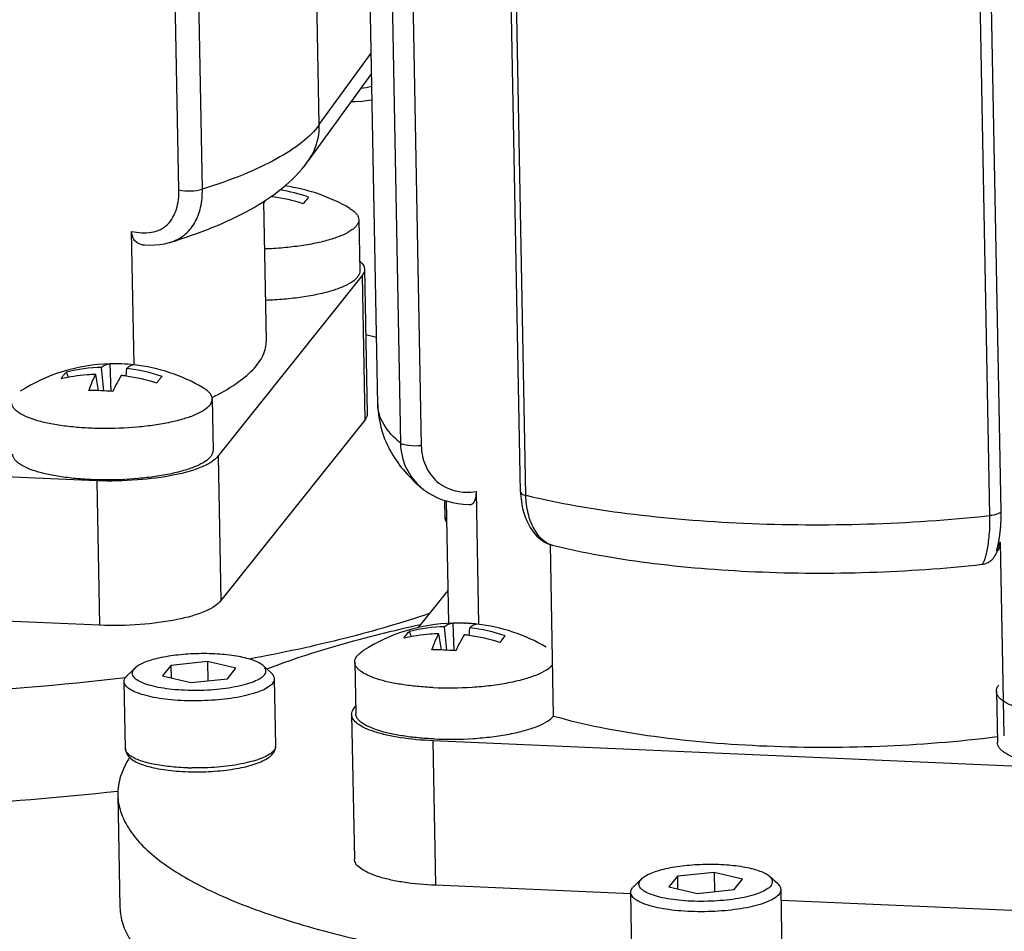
# Model space of a CAD drawing. Header units: millimetres. Extents: x -213 to 420, y -2 to 297.
# Tile 16 of 37: x 164.74 to 170.63, y 65.55 to 71.01. Entities that reach past the tile are written whole.
import ezdxf

# ---------------------------------------------------------------- set-up
doc = ezdxf.new("R2010")
doc.units = ezdxf.units.MM
doc.header["$LTSCALE"] = 23.1
doc.layers.add('COMPONENTS', color=7, linetype='CONTINUOUS')

msp = doc.modelspace()

# ---------------------------------------------------------------- linework, layer by layer
at = {"layer": 'COMPONENTS', "color": 9, "linetype": 'CONTINUOUS'}
for p, q in [((166.53239, 70.38076), (166.44099, 75.18652)), ((165.69212, 69.99016), (165.60072, 74.79593)), ((165.83223, 69.99422), (165.74083, 74.79998)), ((166.92702, 73.28031), (167.01841, 68.47455)), ((167.05144, 73.26465), (167.14283, 68.45888)), ((167.76876, 68.16223), (167.67736, 72.96799)), ((170.45295, 72.84613), (170.54435, 68.04036)), ((166.53239, 70.38076), (166.84231, 70.80854)), ((166.78852, 69.47756), (166.80497, 68.61252)), ((170.59279, 67.85584), (170.60662, 67.88165)), ((167.21099, 66.69313), (167.22744, 65.82809))]:
    msp.add_line(p, q, dxfattribs=at)
at = {"layer": 'COMPONENTS', "color": 7, "linetype": 'CONTINUOUS'}
for p, q in [((166.8823, 68.70571), (166.7909, 73.51148)), ((167.7371, 68.18164), (167.6457, 72.9874)), ((166.84464, 70.686), (166.46432, 70.16103)), ((166.25299, 69.94894), (166.25396, 69.95779)), ((166.21536, 69.08927), (166.19955, 69.92075)), ((166.76884, 69.8122), (166.77469, 69.50463)), ((165.42414, 68.94304), (165.40895, 69.74202)), ((165.63831, 69.67603), (165.63857, 69.67611)), ((166.80292, 69.51468), (166.81937, 68.64964)), ((166.78852, 69.47756), (165.92607, 68.39779)), ((165.03086, 68.86821), (165.01848, 68.89877)), ((165.24323, 68.78729), (165.22929, 68.92801)), ((165.27736, 68.94929), (165.28102, 68.94932)), ((165.28551, 68.78412), (165.28102, 68.94932)), ((165.37537, 68.87548), (165.38041, 68.92137)), ((165.21053, 68.78878), (165.19556, 68.88578)), ((165.89123, 68.73874), (165.89708, 68.43117)), ((166.80497, 68.61252), (165.94252, 67.53275)), ((165.20119, 68.24899), (161.31757, 68.41953)), ((165.92607, 68.39779), (165.94252, 67.53275)), ((165.20119, 68.24899), (165.21764, 67.38395)), ((167.14644, 68.20489), (167.14653, 68.20481)), ((167.28504, 68.02939), (167.2831, 68.13161)), ((167.30728, 67.39628), (167.29335, 68.12835)), ((167.47055, 68.18395), (167.48565, 67.39003)), ((167.73711, 68.18164), (167.73743, 68.17068)), ((167.93488, 66.84097), (167.91537, 67.8671)), ((167.92609, 67.86402), (167.92594, 67.86406)), ((170.58611, 67.8292), (170.58742, 67.83418)), ((170.58742, 67.83418), (170.58893, 67.83999)), ((170.58893, 67.83999), (170.59013, 67.84472)), ((170.59013, 67.84472), (170.59146, 67.8501)), ((170.59146, 67.8501), (170.59289, 67.85611)), ((170.60662, 67.88165), (170.62866, 66.72275)), ((170.5859, 67.82838), (170.58611, 67.8292)), ((170.58732, 67.82056), (170.59126, 67.8277)), ((170.59126, 67.8277), (170.59296, 67.83077)), ((167.12613, 67.37112), (167.30353, 67.59322)), ((165.21764, 67.38395), (163.40402, 67.4636)), ((167.29626, 67.23517), (167.28231, 67.37589)), ((167.33039, 67.39717), (167.33405, 67.3972)), ((167.33853, 67.23202), (167.33405, 67.3972)), ((167.40227, 67.39677), (167.40594, 67.39662)), ((167.40577, 67.39663), (167.40682, 67.39658)), ((167.4284, 67.32336), (167.43344, 67.36925)), ((167.08389, 67.31609), (167.07151, 67.34665)), ((167.26356, 67.23667), (167.24859, 67.33366)), ((165.38241, 67.08341), (165.42947, 67.12844)), ((165.42952, 67.12848), (165.4229, 67.12131)), ((165.64321, 67.14423), (165.59292, 67.08125)), ((165.86353, 67.16714), (165.64321, 67.14423)), ((165.64321, 67.14423), (165.64464, 67.06907)), ((165.86353, 67.16714), (165.86572, 67.05189)), ((166.03354, 67.12708), (165.86353, 67.16714)), ((165.98325, 67.06411), (166.03354, 67.12708)), ((166.24453, 67.09981), (166.19579, 67.14301)), ((166.74447, 67.1638), (166.75032, 66.85623)), ((165.59292, 67.08125), (165.76293, 67.0412)), ((165.37187, 66.64579), (165.36423, 67.04756)), ((165.76293, 67.0412), (165.98325, 67.06411)), ((166.2717, 66.66291), (166.26406, 67.06467)), ((170.58486, 66.98951), (170.59071, 66.68194)), ((166.74088, 66.8888), (166.7495, 66.89959)), ((166.726, 66.85043), (166.74245, 65.98539)), ((171.09461, 66.52258), (167.21099, 66.69313)), ((165.32758, 66.39074), (165.32415, 66.39034)), ((165.32646, 66.36852), (165.33926, 65.69571)), ((168.89566, 65.90506), (168.67535, 65.88214)), ((168.89566, 65.90506), (168.89785, 65.78981)), ((169.06568, 65.865), (168.89566, 65.90506)), ((168.41454, 65.82133), (168.4616, 65.86636)), ((168.46166, 65.8664), (168.45503, 65.85923)), ((168.67535, 65.88214), (168.62505, 65.81917)), ((168.67535, 65.88214), (168.67678, 65.80699)), ((169.01538, 65.80203), (169.06568, 65.865)), ((169.27666, 65.83773), (169.22793, 65.88093)), ((168.39598, 65.77677), (167.22744, 65.82809)), ((168.404, 65.38371), (168.39636, 65.78547)), ((168.62505, 65.81917), (168.79507, 65.77912)), ((168.79507, 65.77912), (169.01538, 65.80203)), ((169.30384, 65.40083), (169.2962, 65.80259)), ((171.11106, 65.65755), (169.29744, 65.73719))]:
    msp.add_line(p, q, dxfattribs=at)
for points in [[(170.59289, 67.85611), (170.59363, 67.85934), (170.5944, 67.86272), (170.59518, 67.86626), (170.59598, 67.86995), (170.59679, 67.87378), (170.5976, 67.87777), (170.59842, 67.88191), (170.59925, 67.88619), (170.60008, 67.89062), (170.6009, 67.89519), (170.60172, 67.8999), (170.60253, 67.90475), (170.60333, 67.90973), (170.60412, 67.91485), (170.6049, 67.92011), (170.60566, 67.9255), (170.6064, 67.93102), (170.60711, 67.93667), (170.6078, 67.94245), (170.60847, 67.94836), (170.6091, 67.95439), (170.6097, 67.96053), (170.61027, 67.9668), (170.6108, 67.97318), (170.6113, 67.97967), (170.61175, 67.98627), (170.61216, 67.99299), (170.61253, 67.99981), (170.61285, 68.00674), (170.61312, 68.01377), (170.61334, 68.0209), (170.61351, 68.02813), (170.61363, 68.03544), (170.61369, 68.04285), (170.61371, 68.05034), (170.61366, 68.05791), (170.61356, 68.06556), (170.52213, 72.87369)], [(166.72322, 70.51839), (166.74758, 70.519), (166.78913, 70.52182), (166.82966, 70.52664), (166.84761, 70.52985)], [(165.47243, 69.662), (165.48519, 69.66096), (165.517, 69.65969), (165.5478, 69.66041), (165.5775, 69.66313), (165.60594, 69.66784), (165.63302, 69.67447), (165.63865, 69.67613)], [(167.14642, 68.20491), (167.16343, 68.19165), (167.18774, 68.17517), (167.2135, 68.16038), (167.24069, 68.1473), (167.26919, 68.13603), (167.29879, 68.12662), (167.32952, 68.11909), (167.36119, 68.11348), (167.39356, 68.10983), (167.42659, 68.10812), (167.44058, 68.10798)], [(167.73743, 68.17068), (167.73969, 68.13952), (167.74371, 68.11001), (167.74928, 68.08241), (167.75619, 68.05665), (167.76436, 68.03238), (167.7737, 68.0096), (167.78404, 67.98843), (167.79537, 67.96869), (167.80764, 67.95038), (167.82075, 67.93363), (167.83463, 67.91842), (167.84928, 67.9048), (167.86461, 67.89283), (167.88058, 67.88257), (167.89717, 67.87406), (167.9143, 67.86741), (167.92591, 67.86406)], [(170.49933, 67.74919), (170.50766, 67.75047), (170.51504, 67.75222), (170.52215, 67.75449), (170.52894, 67.75721), (170.53535, 67.76034), (170.54136, 67.76381), (170.54697, 67.76758), (170.5521, 67.77155), (170.55683, 67.77571), (170.56111, 67.77997), (170.56476, 67.78404), (170.56783, 67.78782), (170.57041, 67.79131), (170.5725, 67.79436), (170.57409, 67.79683), (170.57531, 67.79883), (170.57637, 67.80062), (170.57731, 67.80225), (170.57812, 67.80368), (170.5789, 67.80509), (170.5797, 67.80653), (170.58732, 67.82056)]]:
    msp.add_lwpolyline(points, dxfattribs=at)
for centre, radius, start, end in [((166.13511, 68.96553), 1.03662, 71.242182, 81.062416), ((166.18462, 68.97684), 1.04636, 59.543741, 82.234291), ((166.74235, 69.6258), 0.6127, 150.637365, 152.324495), ((166.09906, 68.85548), 1.10425, 81.987091, 82.494528), ((166.09507, 68.83259), 1.12747, 72.3713, 81.948295), ((165.2643, 62.56572), 6.73707, 76.169186, 76.729397), ((165.307, 67.90339), 1.04636, 91.623593, 122.635365), ((165.25943, 67.93601), 0.99246, 91.740631, 104.050829), ((165.30886, 67.94833), 1.00138, 87.686843, 91.593196), ((165.30905, 67.95358), 0.99613, 83.367254, 87.685672), ((165.25815, 67.89468), 1.03395, 71.230101, 83.209212), ((165.307, 67.90339), 1.04636, 59.543738, 83.573371), ((165.22174, 67.78418), 1.10207, 81.986431, 83.490389), ((165.21745, 67.75913), 1.12747, 72.3713, 81.948295), ((165.16842, 67.50194), 1.28754, 84.29711, 90.674074), ((170.49151, 67.88751), 0.11625, 330.781475, 337.210593), ((167.36003, 66.35126), 1.04636, 91.623577, 122.635348), ((167.31246, 66.38389), 0.99246, 91.740631, 104.050829), ((167.36189, 66.3962), 1.00138, 87.68868, 91.593173), ((167.362, 66.39992), 0.99766, 86.690429, 87.425322), ((167.36204, 66.40061), 0.99698, 86.207993, 86.690403), ((167.36207, 66.40108), 0.99651, 85.984497, 86.207973), ((167.3622, 66.40273), 0.99485, 83.365436, 85.984997), ((167.31118, 66.34256), 1.03395, 71.230101, 83.209212), ((167.36003, 66.35126), 1.04636, 59.543738, 83.573317), ((167.27477, 66.23206), 1.10207, 81.986431, 83.490389), ((167.27048, 66.20701), 1.12747, 72.3713, 81.948295), ((167.22197, 65.97178), 1.26559, 87.481414, 90.709316), ((167.22019, 65.93466), 1.30275, 84.308183, 87.474904)]:
    msp.add_arc(centre, radius, start, end, dxfattribs=at)
at = {"layer": 'COMPONENTS', "color": 9, "linetype": 'CONTINUOUS'}
msp.add_arc((165.79274, 68.11715), 1.587, 268.344761, 269.186939, dxfattribs=at)
msp.add_open_spline([(166.84611, 70.60894), (166.82435, 70.60321), (166.8021, 70.59924), (166.77978, 70.59646)], degree=3, dxfattribs=at)
for points, knots in [([(166.53239, 70.38076), (166.50375, 70.34122), (166.42338, 70.26406), (166.26762, 70.16562), (166.06616, 70.07286), (165.91469, 70.01993), (165.83223, 69.99422)], [0, 0, 0, 0, 0.1807424, 0.4066539, 0.6802148, 1, 1, 1, 1]), ([(166.46431, 70.16103), (166.48698, 70.19231), (166.5224, 70.26323), (166.53314, 70.3417), (166.53239, 70.38076)], [0, 0, 0, 0, 0.4971654, 1, 1, 1, 1]), ([(165.40895, 69.74202), (165.44801, 69.73337), (165.50823, 69.72786), (165.58152, 69.7507), (165.64039, 69.79237), (165.68536, 69.87674), (165.69285, 69.95139), (165.69212, 69.99016)], [0, 0, 0, 0, 0.2673439, 0.3897181, 0.5061108, 0.7409008, 1, 1, 1, 1]), ([(165.63858, 69.67612), (165.6688, 69.68535), (165.72676, 69.71453), (165.79083, 69.79007), (165.82672, 69.88691), (165.83293, 69.95764), (165.83223, 69.99422)], [0, 0, 0, 0, 0.2370503, 0.4732149, 0.7255773, 1, 1, 1, 1]), ([(165.69212, 69.99016), (165.71533, 69.98478), (165.76273, 69.98254), (165.81009, 69.98731), (165.83223, 69.99422)], [0, 0, 0, 0, 0.5067265, 1, 1, 1, 1]), ([(167.01841, 68.47455), (166.97954, 68.50694), (166.91401, 68.57355), (166.88308, 68.66479), (166.8823, 68.70571)], [0, 0, 0, 0, 0.552822, 1, 1, 1, 1]), ([(167.14283, 68.45888), (167.1178, 68.45633), (167.08183, 68.45624), (167.04037, 68.46385), (167.02374, 68.47011), (167.01841, 68.47455)], [0, 0, 0, 0, 0.5940255, 0.8362632, 1, 1, 1, 1]), ([(167.01841, 68.47455), (167.01939, 68.42333), (167.04206, 68.32035), (167.10736, 68.23718), (167.14643, 68.2049)], [0, 0, 0, 0, 0.5026632, 1, 1, 1, 1]), ([(167.14283, 68.45888), (167.1436, 68.41904), (167.15915, 68.3389), (167.23102, 68.2368), (167.34471, 68.18017), (167.42951, 68.17832), (167.47055, 68.18395)], [0, 0, 0, 0, 0.2460461, 0.4903129, 0.7442241, 1, 1, 1, 1]), ([(167.7371, 68.18164), (167.73718, 68.1771), (167.74885, 68.16708), (167.7607, 68.16416), (167.76876, 68.16223)], [0, 0, 0, 0, 0.3536359, 1, 1, 1, 1]), ([(167.92596, 67.86405), (167.87902, 67.87572), (167.81794, 67.94582), (167.77814, 68.05534), (167.76946, 68.12548), (167.76876, 68.16223)], [0, 0, 0, 0, 0.4103259, 0.6882238, 1, 1, 1, 1]), ([(167.76876, 68.16223), (167.96813, 68.11432), (168.40141, 68.04085), (169.08518, 67.98592), (169.81053, 67.98197), (170.30133, 68.01441), (170.54435, 68.04036)], [0, 0, 0, 0, 0.220528, 0.4715596, 0.7371389, 1, 1, 1, 1]), ([(167.29559, 68.00353), (167.29244, 68.00741), (167.28726, 68.01548), (167.28512, 68.02494), (167.28504, 68.02939)], [0, 0, 0, 0, 0.5290657, 1, 1, 1, 1]), ([(170.54435, 68.04036), (170.54508, 68.00165), (170.54362, 67.94595), (170.53584, 67.87625), (170.52857, 67.83331), (170.52049, 67.79906), (170.51268, 67.77269), (170.50606, 67.75848), (170.50177, 67.74945), (170.49933, 67.74918)], [0, 0, 0, 0, 0.3900384, 0.5597465, 0.7068109, 0.8272358, 0.9175622, 0.9752619, 1, 1, 1, 1]), ([(170.61352, 68.06793), (170.61359, 68.06463), (170.60751, 68.05671), (170.58406, 68.04631), (170.56138, 68.04218), (170.54435, 68.04036)], [0, 0, 0, 0, 0.1274581, 0.3372762, 1, 1, 1, 1]), ([(166.26091, 66.63507), (166.26426, 66.63927), (166.26975, 66.64796), (166.27179, 66.65818), (166.2717, 66.66291)], [0, 0, 0, 0, 0.5320211, 1, 1, 1, 1]), ([(165.40348, 66.60135), (165.39871, 66.60458), (165.3902, 66.61111), (165.38001, 66.62217), (165.37356, 66.63373), (165.37194, 66.6419), (165.37187, 66.64579)], [0, 0, 0, 0, 0.3054183, 0.5669574, 0.7935185, 1, 1, 1, 1]), ([(165.7469, 66.53081), (165.71011, 66.53187), (165.64032, 66.5363), (165.54395, 66.55036), (165.47416, 66.56809), (165.42948, 66.58609), (165.41129, 66.59606), (165.40348, 66.60135)], [0, 0, 0, 0, 0.3119495, 0.5921603, 0.8249031, 0.9200068, 1, 1, 1, 1]), ([(166.24887, 66.62287), (166.23966, 66.61505), (166.21627, 66.60048), (166.17433, 66.5826), (166.12238, 66.56661), (166.03797, 66.5477), (165.91952, 66.53278), (165.82112, 66.52958), (165.77022, 66.53031)], [0, 0, 0, 0, 0.0733703, 0.1658496, 0.2764575, 0.4029541, 0.690844, 1, 1, 1, 1]), ([(166.26091, 66.63507), (166.26007, 66.63402), (166.25637, 66.62966), (166.25221, 66.6257), (166.24887, 66.62287)], [0, 0, 0, 0, 0.2344791, 1, 1, 1, 1])]:
    msp.add_open_spline(points, degree=3, knots=knots, dxfattribs=at)
at = {"layer": 'COMPONENTS', "color": 7, "linetype": 'CONTINUOUS'}
for points, knots in [([(165.63834, 69.67604), (165.72495, 69.70249), (165.88863, 69.75908), (166.18151, 69.8939), (166.37591, 70.03899), (166.46432, 70.16103)], [0, 0, 0, 0, 0.2800901, 0.5339417, 1, 1, 1, 1]), ([(166.46845, 69.9471), (166.46598, 69.94437), (166.45476, 69.93151), (166.4444, 69.91793), (166.43652, 69.90711)], [0, 0, 0, 0, 0.2156467, 1, 1, 1, 1]), ([(166.715, 69.87882), (166.72304, 69.87409), (166.73739, 69.86453), (166.75479, 69.84806), (166.76591, 69.83066), (166.76873, 69.8181), (166.76884, 69.8122)], [0, 0, 0, 0, 0.3141787, 0.5783146, 0.8013094, 1, 1, 1, 1]), ([(166.76884, 69.8122), (166.76894, 69.80691), (166.76712, 69.7957), (166.75878, 69.77967), (166.74525, 69.76414), (166.71856, 69.7425), (166.67207, 69.71792), (166.60275, 69.69287), (166.5182, 69.67137), (166.42138, 69.65423), (166.31561, 69.64211), (166.24239, 69.63772), (166.20496, 69.63645)], [0, 0, 0, 0, 0.0256975, 0.0539809, 0.0867543, 0.1251327, 0.2203758, 0.3404325, 0.4828837, 0.6437358, 0.8179902, 1, 1, 1, 1]), ([(165.47243, 69.662), (165.45605, 69.66351), (165.42077, 69.68388), (165.40933, 69.72203), (165.40895, 69.74202)], [0, 0, 0, 0, 0.4514072, 1, 1, 1, 1]), ([(166.77375, 69.56421), (166.7782, 69.5605), (166.79236, 69.5474), (166.80266, 69.52835), (166.80292, 69.51468)], [0, 0, 0, 0, 0.2972692, 1, 1, 1, 1]), ([(166.77469, 69.50462), (166.77479, 69.49934), (166.77297, 69.48813), (166.76463, 69.4721), (166.7511, 69.45657), (166.72441, 69.43493), (166.67792, 69.41035), (166.60859, 69.3853), (166.52405, 69.3638), (166.42723, 69.34666), (166.32146, 69.33454), (166.24824, 69.33015), (166.21081, 69.32888)], [0, 0, 0, 0, 0.0256976, 0.0539815, 0.0867557, 0.1251348, 0.220379, 0.3404363, 0.4828873, 0.6437386, 0.8179917, 1, 1, 1, 1]), ([(166.80292, 69.51468), (166.80297, 69.51156), (166.80183, 69.49808), (166.79496, 69.48562), (166.78852, 69.47756)], [0, 0, 0, 0, 0.231674, 1, 1, 1, 1]), ([(165.8904, 68.74788), (165.93921, 68.77188), (166.0258, 68.82005), (166.13163, 68.90404), (166.19951, 68.99286), (166.21593, 69.05921), (166.21536, 69.08925)], [0, 0, 0, 0, 0.3308667, 0.6007293, 0.8172139, 1, 1, 1, 1]), ([(165.00148, 68.88111), (165.0028, 68.88276), (165.00804, 68.88904), (165.01386, 68.89484), (165.01848, 68.89877)], [0, 0, 0, 0, 0.2580197, 1, 1, 1, 1]), ([(165.22929, 68.92801), (165.23635, 68.93428), (165.25118, 68.9447), (165.26899, 68.94909), (165.27736, 68.94933)], [0, 0, 0, 0, 0.5301853, 1, 1, 1, 1]), ([(165.42411, 68.94304), (165.42063, 68.94313), (165.41116, 68.94199), (165.39585, 68.9348), (165.38564, 68.92637), (165.38041, 68.92137)], [0, 0, 0, 0, 0.2093548, 0.565075, 1, 1, 1, 1]), ([(165.19556, 68.88578), (165.17784, 68.88531), (165.1076, 68.88167), (165.03772, 68.87089), (164.98654, 68.85879)], [0, 0, 0, 0, 0.2520826, 1, 1, 1, 1]), ([(164.98654, 68.85879), (164.98769, 68.86081), (164.99223, 68.86854), (164.99734, 68.87593), (165.00148, 68.88111)], [0, 0, 0, 0, 0.2595643, 1, 1, 1, 1]), ([(165.15328, 68.78939), (165.15923, 68.80746), (165.17147, 68.84044), (165.18719, 68.872), (165.19556, 68.88578)], [0, 0, 0, 0, 0.5413783, 1, 1, 1, 1]), ([(165.34668, 68.87914), (165.33764, 68.8653), (165.31973, 68.8338), (165.30428, 68.80107), (165.29637, 68.78311)], [0, 0, 0, 0, 0.4571528, 1, 1, 1, 1]), ([(165.57581, 68.85589), (165.57445, 68.85419), (165.56869, 68.84687), (165.56311, 68.83942), (165.55891, 68.83365)], [0, 0, 0, 0, 0.234365, 1, 1, 1, 1]), ([(165.59084, 68.87364), (165.58964, 68.87231), (165.58448, 68.86652), (165.57953, 68.86055), (165.57581, 68.85589)], [0, 0, 0, 0, 0.2310158, 1, 1, 1, 1]), ([(165.89123, 68.73874), (165.89111, 68.74464), (165.88829, 68.7572), (165.87718, 68.7746), (165.85978, 68.79108), (165.84543, 68.80063), (165.83738, 68.80536)], [0, 0, 0, 0, 0.1986806, 0.4216776, 0.6858167, 1, 1, 1, 1]), ([(165.87683, 68.70162), (165.8813, 68.70722), (165.88862, 68.71881), (165.89135, 68.73243), (165.89123, 68.73874)], [0, 0, 0, 0, 0.5320211, 1, 1, 1, 1]), ([(165.87683, 68.70162), (165.8676, 68.69006), (165.84033, 68.66819), (165.78799, 68.64182), (165.71976, 68.6179), (165.6377, 68.59739), (165.54431, 68.58092), (165.40648, 68.56496), (165.26376, 68.55966), (165.12181, 68.56487), (165.02134, 68.57399), (164.92975, 68.58798), (164.84993, 68.60634), (164.78445, 68.62842), (164.74041, 68.65064), (164.71494, 68.67056), (164.70187, 68.68506), (164.6936, 68.70017), (164.69154, 68.71084), (164.69144, 68.71592)], [0, 0, 0, 0, 0.0352311, 0.0816754, 0.139306, 0.2069841, 0.2829378, 0.3649798, 0.5372855, 0.6223398, 0.7031733, 0.7773794, 0.8428531, 0.8979452, 0.9417188, 0.9594411, 0.974662, 0.9878983, 1, 1, 1, 1]), ([(166.8823, 68.70571), (166.88328, 68.65453), (166.89881, 68.55338), (166.97602, 68.37348), (167.07456, 68.26409), (167.14654, 68.20478)], [0, 0, 0, 0, 0.2636316, 0.5197039, 1, 1, 1, 1]), ([(166.81937, 68.64964), (166.81943, 68.64653), (166.81829, 68.63304), (166.81141, 68.62059), (166.80497, 68.61252)], [0, 0, 0, 0, 0.231674, 1, 1, 1, 1]), ([(165.88268, 68.39405), (165.88715, 68.39965), (165.89447, 68.41124), (165.89719, 68.42486), (165.89708, 68.43117)], [0, 0, 0, 0, 0.5320204, 1, 1, 1, 1]), ([(165.88268, 68.39405), (165.87345, 68.38249), (165.84618, 68.36062), (165.79384, 68.33425), (165.72561, 68.31033), (165.64355, 68.28982), (165.55015, 68.27335), (165.41232, 68.25739), (165.26961, 68.25209), (165.12765, 68.25731), (165.02718, 68.26643), (164.93559, 68.28042), (164.85577, 68.29877), (164.79029, 68.32085), (164.74625, 68.34308), (164.72079, 68.363), (164.70772, 68.37749), (164.69945, 68.39261), (164.69739, 68.40327), (164.69729, 68.40835)], [0, 0, 0, 0, 0.0352313, 0.081676, 0.139307, 0.2069857, 0.28294, 0.3649825, 0.5372892, 0.6223437, 0.7031771, 0.777383, 0.8428562, 0.8979474, 0.9417201, 0.9594419, 0.9746624, 0.9878984, 1, 1, 1, 1]), ([(165.92607, 68.39779), (165.9172, 68.38473), (165.88825, 68.35987), (165.80243, 68.31613), (165.65079, 68.27636), (165.43784, 68.24926), (165.28182, 68.24619), (165.20119, 68.24899)], [0, 0, 0, 0, 0.0627079, 0.1476452, 0.3819232, 0.679506, 1, 1, 1, 1]), ([(167.47055, 68.18395), (167.47075, 68.17335), (167.46938, 68.15395), (167.46346, 68.12735), (167.45031, 68.108), (167.44058, 68.10799)], [0, 0, 0, 0, 0.3698637, 0.6608697, 1, 1, 1, 1]), ([(167.28504, 68.02939), (167.28516, 68.02316), (167.28722, 68.01084), (167.29259, 67.99962), (167.2958, 67.99448)], [0, 0, 0, 0, 0.5067458, 1, 1, 1, 1]), ([(167.92612, 67.86401), (168.1133, 67.81791), (168.51732, 67.74764), (169.15274, 67.69591), (169.8228, 67.69292), (170.27542, 67.72424), (170.49934, 67.74918)], [0, 0, 0, 0, 0.2235728, 0.4744263, 0.7386938, 1, 1, 1, 1]), ([(165.94252, 67.53275), (165.93365, 67.51969), (165.9047, 67.49483), (165.81888, 67.45109), (165.66724, 67.41132), (165.4543, 67.38422), (165.29828, 67.38115), (165.21764, 67.38395)], [0, 0, 0, 0, 0.0627079, 0.1476452, 0.3819232, 0.679506, 1, 1, 1, 1]), ([(167.19439, 67.45604), (167.02907, 67.39916), (166.67109, 67.2958), (166.30695, 67.21808), (166.11296, 67.18227)], [0, 0, 0, 0, 0.4698576, 1, 1, 1, 1]), ([(167.13863, 67.38701), (166.97307, 67.35093), (166.66292, 67.27434), (166.35882, 67.17573), (166.21885, 67.12236)], [0, 0, 0, 0, 0.5307608, 1, 1, 1, 1]), ([(167.28231, 67.37589), (167.28937, 67.38216), (167.30421, 67.39258), (167.32202, 67.39697), (167.33039, 67.39721)], [0, 0, 0, 0, 0.5301853, 1, 1, 1, 1]), ([(167.47714, 67.39092), (167.47366, 67.39101), (167.46419, 67.38987), (167.44888, 67.38268), (167.43867, 67.37425), (167.43344, 67.36925)], [0, 0, 0, 0, 0.2093548, 0.565075, 1, 1, 1, 1]), ([(167.03957, 67.30667), (167.04183, 67.31067), (167.05074, 67.32526), (167.06197, 67.33855), (167.07151, 67.34665)], [0, 0, 0, 0, 0.2684629, 1, 1, 1, 1]), ([(167.24859, 67.33366), (167.23087, 67.33319), (167.16063, 67.32955), (167.09075, 67.31877), (167.03957, 67.30667)], [0, 0, 0, 0, 0.2520826, 1, 1, 1, 1]), ([(167.2063, 67.23727), (167.21226, 67.25533), (167.2245, 67.28832), (167.24022, 67.31988), (167.24859, 67.33366)], [0, 0, 0, 0, 0.5413783, 1, 1, 1, 1]), ([(167.39971, 67.32702), (167.39067, 67.31318), (167.37276, 67.28168), (167.35731, 67.24895), (167.3494, 67.23099)], [0, 0, 0, 0, 0.4571528, 1, 1, 1, 1]), ([(167.64387, 67.32152), (167.64139, 67.31879), (167.63018, 67.30593), (167.61982, 67.29235), (167.61193, 67.28153)], [0, 0, 0, 0, 0.2156467, 1, 1, 1, 1]), ([(166.19578, 67.14302), (166.1887, 67.1493), (166.17052, 67.16096), (166.13768, 67.17507), (166.09675, 67.18751), (166.02941, 67.2021), (165.9333, 67.21322), (165.81117, 67.2161), (165.68922, 67.20859), (165.59359, 67.19383), (165.52684, 67.1767), (165.4864, 67.16271), (165.45409, 67.14736), (165.43636, 67.13502), (165.42951, 67.12848)], [0, 0, 0, 0, 0.0357764, 0.0808275, 0.1349367, 0.1972537, 0.3411948, 0.4999446, 0.6587016, 0.802666, 0.8649999, 0.9191278, 0.9641961, 1, 1, 1, 1]), ([(166.74447, 67.1638), (166.74436, 67.1697), (166.7467, 67.18236), (166.75715, 67.20017), (166.7739, 67.21729), (166.78788, 67.22739), (166.79574, 67.23243)], [0, 0, 0, 0, 0.1986906, 0.4216811, 0.685819, 1, 1, 1, 1]), ([(166.20356, 67.08703), (166.20694, 67.09126), (166.21239, 67.10015), (166.21471, 67.12188), (166.20388, 67.13584), (166.19578, 67.14302)], [0, 0, 0, 0, 0.2577565, 0.4843812, 1, 1, 1, 1]), ([(167.21369, 67.01161), (167.18158, 67.01302), (167.11939, 67.01722), (167.03027, 67.02798), (166.94994, 67.04274), (166.88055, 67.06105), (166.82398, 67.08235), (166.78619, 67.10337), (166.76449, 67.12191), (166.75333, 67.13539), (166.74631, 67.14936), (166.74456, 67.15912), (166.74447, 67.1638)], [0, 0, 0, 0, 0.1867253, 0.3619077, 0.5212002, 0.6608804, 0.7781824, 0.8718064, 0.9101118, 0.9434081, 0.9728014, 1, 1, 1, 1]), ([(167.21369, 67.01161), (167.29134, 67.0082), (167.40718, 67.00951), (167.55747, 67.02335), (167.66114, 67.03922), (167.75288, 67.05996), (167.82945, 67.08481), (167.88813, 67.11261), (167.91884, 67.13605), (167.92911, 67.14857)], [0, 0, 0, 0, 0.3142201, 0.4670892, 0.6099169, 0.7378833, 0.8469881, 0.9345157, 1, 1, 1, 1]), ([(165.37158, 67.07026), (164.98476, 67.02366), (164.19901, 66.96282), (163.41101, 66.95962), (163.01366, 66.97337)], [0, 0, 0, 0, 0.494933, 1, 1, 1, 1]), ([(165.36423, 67.04756), (165.36413, 67.05229), (165.36618, 67.0625), (165.37167, 67.07119), (165.37502, 67.0754)], [0, 0, 0, 0, 0.4680426, 1, 1, 1, 1]), ([(165.38241, 67.08341), (165.38173, 67.08276), (165.37914, 67.08021), (165.3767, 67.0775), (165.37502, 67.0754)], [0, 0, 0, 0, 0.2606088, 1, 1, 1, 1]), ([(166.20356, 67.08703), (166.19685, 67.07863), (166.17655, 67.0629), (166.13758, 67.04427), (166.08657, 67.0276), (166.00068, 67.0081), (165.87913, 66.99405), (165.75314, 66.99251), (165.65347, 66.9996), (165.58589, 67.00869), (165.52688, 67.02124), (165.47866, 67.03673), (165.44642, 67.05257), (165.42819, 67.06697), (165.41914, 67.07743), (165.41386, 67.08844), (165.41229, 67.10409), (165.41799, 67.11516), (165.4229, 67.12131)], [0, 0, 0, 0, 0.0372032, 0.0870632, 0.1493572, 0.2225347, 0.3917848, 0.571859, 0.6580492, 0.7375899, 0.8078205, 0.8666241, 0.9127523, 0.9311354, 0.9467441, 0.9602465, 0.9727577, 1, 1, 1, 1]), ([(166.26406, 67.06467), (166.26394, 67.07085), (166.2596, 67.08453), (166.25015, 67.09483), (166.24453, 67.09981)], [0, 0, 0, 0, 0.4515672, 1, 1, 1, 1]), ([(166.25326, 67.03683), (166.24634, 67.02816), (166.22589, 67.01176), (166.18664, 66.99198), (166.13546, 66.97404), (166.04885, 66.95242), (165.92437, 66.93528), (165.79347, 66.93035), (165.687, 66.93427), (165.61165, 66.94111), (165.54295, 66.9516), (165.48309, 66.96537), (165.43398, 66.98193), (165.40095, 66.9986), (165.38185, 67.01354), (165.37205, 67.02441), (165.36585, 67.03575), (165.3643, 67.04374), (165.36423, 67.04756)], [0, 0, 0, 0, 0.0352331, 0.0816812, 0.1393158, 0.206999, 0.3649349, 0.537253, 0.6223134, 0.7031526, 0.7773638, 0.8428419, 0.8979377, 0.9417147, 0.9594385, 0.9746605, 0.9878972, 1, 1, 1, 1]), ([(166.25326, 67.03683), (166.25662, 67.04103), (166.26211, 67.04973), (166.26415, 67.05994), (166.26406, 67.06467)], [0, 0, 0, 0, 0.5319574, 1, 1, 1, 1]), ([(170.58486, 66.98951), (170.58474, 66.99582), (170.58747, 67.00944), (170.59478, 67.02103), (170.59926, 67.02663)], [0, 0, 0, 0, 0.4679789, 1, 1, 1, 1]), ([(171.77025, 66.97521), (171.76102, 66.96365), (171.73375, 66.94178), (171.68141, 66.91541), (171.61318, 66.89149), (171.53112, 66.87098), (171.43773, 66.85452), (171.2999, 66.83855), (171.15718, 66.83325), (171.01523, 66.83847), (170.91476, 66.84759), (170.82317, 66.86158), (170.74335, 66.87993), (170.67787, 66.90201), (170.63383, 66.92424), (170.60836, 66.94415), (170.59529, 66.95865), (170.58702, 66.97377), (170.58496, 66.98443), (170.58486, 66.98951)], [0, 0, 0, 0, 0.0352311, 0.0816754, 0.139306, 0.2069841, 0.2829378, 0.3649798, 0.5372855, 0.6223398, 0.7031733, 0.7773794, 0.8428531, 0.8979452, 0.9417188, 0.9594411, 0.974662, 0.9878983, 1, 1, 1, 1]), ([(166.726, 66.85043), (166.72594, 66.85365), (166.72712, 66.86759), (166.73422, 66.88046), (166.74088, 66.8888)], [0, 0, 0, 0, 0.231674, 1, 1, 1, 1]), ([(167.21099, 66.69313), (167.14668, 66.69595), (167.05408, 66.70407), (166.93837, 66.7253), (166.86668, 66.74423), (166.80812, 66.76623), (166.76412, 66.7909), (166.73468, 66.81797), (166.72619, 66.84046), (166.726, 66.85043)], [0, 0, 0, 0, 0.3621436, 0.5215593, 0.6613827, 0.7787947, 0.8725036, 0.9439045, 1, 1, 1, 1]), ([(167.21954, 66.70404), (167.18743, 66.70545), (167.12524, 66.70965), (167.03612, 66.72041), (166.95579, 66.73517), (166.8864, 66.75348), (166.82983, 66.77478), (166.79204, 66.79581), (166.77034, 66.81434), (166.75917, 66.82782), (166.75216, 66.84179), (166.75041, 66.85155), (166.75032, 66.85623)], [0, 0, 0, 0, 0.1867269, 0.3619106, 0.5212039, 0.6608842, 0.7781855, 0.8718084, 0.910113, 0.9434086, 0.9728014, 1, 1, 1, 1]), ([(167.21954, 66.70404), (167.29719, 66.70063), (167.41303, 66.70194), (167.56332, 66.71579), (167.66699, 66.73165), (167.75873, 66.7524), (167.8353, 66.77724), (167.89398, 66.80504), (167.92469, 66.82848), (167.93496, 66.84101)], [0, 0, 0, 0, 0.3142206, 0.4670898, 0.6099177, 0.737884, 0.8469887, 0.934516, 1, 1, 1, 1]), ([(167.93488, 66.84097), (168.11845, 66.78865), (168.52793, 66.71032), (169.18147, 66.65322), (169.88213, 66.65131), (170.35672, 66.68829), (170.59025, 66.71779)], [0, 0, 0, 0, 0.2142876, 0.4663563, 0.7357498, 1, 1, 1, 1]), ([(166.26446, 66.63166), (166.26801, 66.63885), (166.27129, 66.64941), (166.27176, 66.66017), (166.2717, 66.66291)], [0, 0, 0, 0, 0.7456796, 1, 1, 1, 1]), ([(171.7761, 66.66764), (171.76687, 66.65608), (171.7396, 66.63421), (171.68726, 66.60784), (171.61903, 66.58392), (171.53697, 66.56341), (171.44357, 66.54695), (171.30574, 66.53098), (171.16303, 66.52568), (171.02107, 66.5309), (170.92061, 66.54002), (170.82901, 66.55401), (170.74919, 66.57237), (170.68371, 66.59444), (170.63967, 66.61667), (170.61421, 66.63659), (170.60114, 66.65108), (170.59287, 66.6662), (170.59081, 66.67687), (170.59071, 66.68195)], [0, 0, 0, 0, 0.0352313, 0.081676, 0.139307, 0.2069857, 0.28294, 0.3649825, 0.5372892, 0.6223437, 0.7031771, 0.777383, 0.8428562, 0.8979474, 0.9417201, 0.9594419, 0.9746624, 0.9878984, 1, 1, 1, 1]), ([(165.37187, 66.64579), (165.37206, 66.6357), (165.37756, 66.61547), (165.39046, 66.59952), (165.39771, 66.5926)], [0, 0, 0, 0, 0.5018538, 1, 1, 1, 1]), ([(165.39771, 66.5926), (165.4066, 66.58412), (165.42864, 66.56903), (165.46777, 66.55152), (165.51474, 66.5369), (165.5907, 66.52025), (165.69847, 66.50797), (165.83474, 66.5054), (165.96976, 66.51488), (166.07484, 66.53261), (166.14747, 66.55321), (166.19156, 66.57034), (166.22772, 66.59021), (166.24724, 66.60715), (166.25468, 66.61647)], [0, 0, 0, 0, 0.0411648, 0.0884814, 0.1433506, 0.205721, 0.3488569, 0.5059735, 0.6619522, 0.8019001, 0.8621363, 0.9147406, 0.9600329, 1, 1, 1, 1]), ([(165.39721, 66.59269), (165.37458, 66.55797), (165.33829, 66.48627), (165.32574, 66.40631), (165.32646, 66.3685)], [0, 0, 0, 0, 0.522935, 1, 1, 1, 1]), ([(165.32415, 66.39034), (164.97981, 66.35042), (164.28046, 66.29586), (163.57912, 66.28732), (163.22501, 66.29498)], [0, 0, 0, 0, 0.4946204, 1, 1, 1, 1]), ([(165.32646, 66.3685), (165.3271, 66.33504), (165.33928, 66.26537), (165.38821, 66.1654), (165.46616, 66.06883), (165.61759, 65.93593), (165.88181, 65.78453), (166.2781, 65.63024), (166.76503, 65.49653), (167.33013, 65.38718), (167.95898, 65.30532), (168.39859, 65.27151), (168.62601, 65.25933)], [0, 0, 0, 0, 0.0275465, 0.0572136, 0.0906729, 0.1290204, 0.2224287, 0.3392575, 0.478412, 0.6373449, 0.8125782, 1, 1, 1, 1]), ([(173.98313, 66.22177), (173.9456, 66.18138), (173.85568, 66.10213), (173.62592, 65.94956), (173.24923, 65.7772), (172.70432, 65.60321), (172.05628, 65.45702), (171.32737, 65.344), (170.27008, 65.24241), (169.45475, 65.22802), (168.90708, 65.24696)], [0, 0, 0, 0, 0.0314591, 0.0680372, 0.1570903, 0.2666311, 0.3940869, 0.5357739, 0.6872832, 1, 1, 1, 1]), ([(167.22744, 65.82809), (167.16313, 65.83091), (167.07053, 65.83903), (166.95482, 65.86026), (166.88313, 65.87919), (166.82457, 65.90119), (166.78057, 65.92586), (166.75113, 65.95293), (166.74264, 65.97543), (166.74245, 65.98539)], [0, 0, 0, 0, 0.3621436, 0.5215593, 0.6613827, 0.7787947, 0.8725036, 0.9439045, 1, 1, 1, 1]), ([(169.22791, 65.88094), (169.22083, 65.88722), (169.20266, 65.89888), (169.16981, 65.91299), (169.12888, 65.92543), (169.06154, 65.94002), (168.96543, 65.95114), (168.8433, 65.95402), (168.72136, 65.9465), (168.62573, 65.93175), (168.55897, 65.91462), (168.51853, 65.90063), (168.48622, 65.88528), (168.46849, 65.87294), (168.46164, 65.8664)], [0, 0, 0, 0, 0.0357764, 0.0808275, 0.1349367, 0.1972537, 0.3411948, 0.4999446, 0.6587016, 0.802666, 0.8649999, 0.9191278, 0.9641961, 1, 1, 1, 1]), ([(169.23569, 65.82495), (169.22899, 65.81655), (169.20869, 65.80082), (169.16972, 65.78219), (169.1187, 65.76552), (169.03282, 65.74602), (168.91127, 65.73197), (168.78528, 65.73043), (168.68561, 65.73752), (168.61802, 65.74661), (168.55902, 65.75916), (168.51079, 65.77464), (168.47855, 65.79049), (168.46032, 65.80489), (168.45128, 65.81535), (168.446, 65.82636), (168.44442, 65.84201), (168.45012, 65.85308), (168.45503, 65.85923)], [0, 0, 0, 0, 0.0372032, 0.0870632, 0.1493572, 0.2225347, 0.3917848, 0.571859, 0.6580492, 0.7375899, 0.8078205, 0.8666241, 0.9127523, 0.9311354, 0.9467441, 0.9602465, 0.9727577, 1, 1, 1, 1]), ([(169.23569, 65.82495), (169.23907, 65.82918), (169.24452, 65.83807), (169.24685, 65.8598), (169.23602, 65.87376), (169.22791, 65.88094)], [0, 0, 0, 0, 0.2577565, 0.4843812, 1, 1, 1, 1]), ([(169.2962, 65.80259), (169.29608, 65.80877), (169.29174, 65.82245), (169.28228, 65.83274), (169.27666, 65.83773)], [0, 0, 0, 0, 0.4515672, 1, 1, 1, 1]), ([(168.39636, 65.78547), (168.39627, 65.79021), (168.39831, 65.80042), (168.4038, 65.80911), (168.40716, 65.81331)], [0, 0, 0, 0, 0.4680426, 1, 1, 1, 1]), ([(169.2854, 65.77475), (169.27847, 65.76608), (169.25802, 65.74968), (169.21877, 65.7299), (169.1676, 65.71196), (169.08098, 65.69034), (168.9565, 65.6732), (168.82561, 65.66827), (168.71913, 65.67219), (168.64378, 65.67903), (168.57509, 65.68952), (168.51522, 65.70329), (168.46611, 65.71985), (168.43308, 65.73652), (168.41398, 65.75146), (168.40418, 65.76233), (168.39798, 65.77366), (168.39643, 65.78166), (168.39636, 65.78547)], [0, 0, 0, 0, 0.0352331, 0.0816812, 0.1393158, 0.206999, 0.3649349, 0.537253, 0.6223134, 0.7031526, 0.7773638, 0.8428419, 0.8979377, 0.9417147, 0.9594385, 0.9746605, 0.9878972, 1, 1, 1, 1]), ([(168.41454, 65.82133), (168.41386, 65.82068), (168.41127, 65.81813), (168.40883, 65.81541), (168.40716, 65.81331)], [0, 0, 0, 0, 0.2606088, 1, 1, 1, 1]), ([(169.2854, 65.77475), (169.28875, 65.77895), (169.29424, 65.78765), (169.29629, 65.79786), (169.2962, 65.80259)], [0, 0, 0, 0, 0.5319574, 1, 1, 1, 1]), ([(165.33926, 65.6957), (165.33989, 65.66235), (165.35198, 65.59295), (165.40056, 65.49333), (165.47797, 65.39707), (165.62834, 65.26461), (165.89076, 65.1136), (166.28448, 64.95959), (166.76837, 64.82596), (167.33011, 64.71647), (167.95551, 64.63423), (168.39281, 64.60002), (168.61909, 64.58759)], [0, 0, 0, 0, 0.0275968, 0.057304, 0.0907877, 0.1291428, 0.2225235, 0.3392878, 0.4783689, 0.6372505, 0.8124871, 1, 1, 1, 1])]:
    msp.add_open_spline(points, degree=3, knots=knots, dxfattribs=at)
for points in [[(170.60482, 67.86236), (170.60346, 67.85556), (170.60136, 67.84888), (170.59868, 67.84249)], [(170.60662, 67.88165), (170.60674, 67.87519), (170.60609, 67.86869), (170.60482, 67.86236)], [(166.25468, 66.61647), (166.25844, 66.62117), (166.26179, 66.62626), (166.26446, 66.63166)]]:
    msp.add_open_spline(points, degree=3, dxfattribs=at)

doc.saveas('drawing.dxf')
